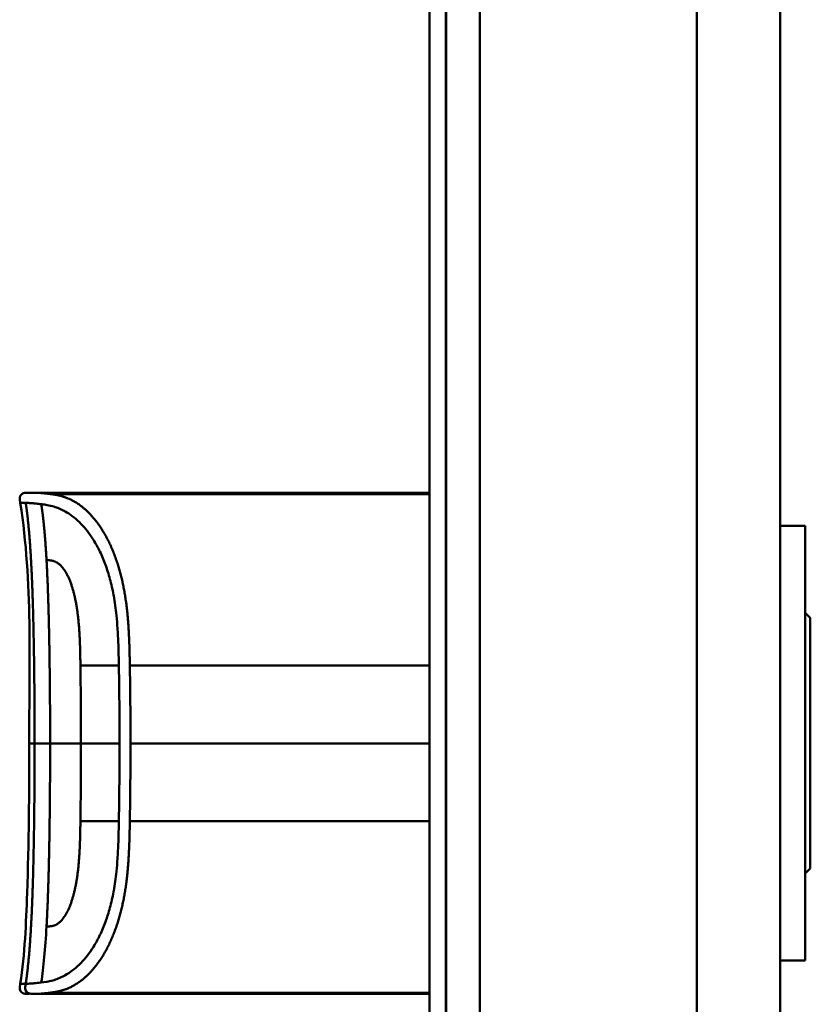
# Model space of a CAD drawing. Header units: millimetres. Extents: x 20 to 833, y 20 to 574.
# Tile 11 of 17: x 395 to 442, y 395 to 454. Entities that reach past the tile are written whole.
import ezdxf

# ---------------------------------------------------------------- set-up
doc = ezdxf.new("R2010")
doc.units = ezdxf.units.MM
doc.header["$LTSCALE"] = 2
doc.layers.add('Sichtbare Kanten(DIN)', color=7, linetype='Continuous', lineweight=50)
doc.layers.add('Sichtbare tangentiale Kanten(DIN)', color=7, linetype='Continuous', lineweight=50)

msp = doc.modelspace()

# ---------------------------------------------------------------- linework, layer by layer
at = {"layer": 'Sichtbare Kanten(DIN)'}
for p, q in [((419.535, 293.786), (419.535, 485.217)), ((420.505, 485.217), (420.505, 293.786)), ((420.535, 485.217), (420.535, 293.786)), ((440.535, 294.786), (440.535, 484.217)), ((407.045, 425.989), (395.867, 425.989)), ((407.045, 425.989), (419.535, 425.989)), ((408.218, 425.985), (408.537, 425.985)), ((408.537, 425.981), (408.537, 425.985)), ((408.625, 425.968), (408.625, 425.959)), ((408.799, 425.976), (408.799, 425.973)), ((409.997, 425.956), (409.032, 425.956)), ((409.092, 425.977), (409.717, 425.977)), ((409.092, 425.974), (409.092, 425.977)), ((409.717, 425.985), (409.997, 425.985)), ((409.717, 425.977), (409.717, 425.985)), ((409.717, 425.974), (409.717, 425.977)), ((409.717, 425.961), (409.717, 425.974)), ((409.717, 425.956), (409.717, 425.961)), ((409.997, 425.985), (409.997, 425.956)), ((410.516, 425.985), (412.003, 425.985)), ((410.516, 425.983), (410.516, 425.985)), ((411.726, 425.983), (410.516, 425.983)), ((410.531, 425.961), (411.726, 425.961)), ((410.531, 425.956), (410.531, 425.961)), ((412.003, 425.956), (410.531, 425.956)), ((410.663, 425.976), (411.726, 425.976)), ((410.663, 425.972), (410.663, 425.976)), ((411.726, 425.972), (410.663, 425.972)), ((411.726, 425.983), (411.726, 425.976)), ((411.726, 425.972), (411.726, 425.976)), ((411.726, 425.972), (411.726, 425.961)), ((411.726, 425.956), (411.726, 425.961)), ((412.003, 425.985), (412.003, 425.956)), ((412.645, 425.958), (412.645, 425.964)), ((412.793, 425.975), (412.793, 425.98)), ((412.879, 425.974), (412.879, 425.978)), ((413.332, 425.976), (413.332, 425.972)), ((413.549, 425.962), (413.562, 425.962)), ((413.549, 425.956), (413.549, 425.962)), ((413.621, 425.97), (413.608, 425.97)), ((413.736, 425.967), (413.736, 425.974)), ((413.741, 425.958), (413.741, 425.966)), ((413.866, 425.96), (413.866, 425.972)), ((414.515, 425.958), (414.515, 425.964)), ((414.663, 425.975), (414.663, 425.98)), ((414.75, 425.974), (414.75, 425.978)), ((415.203, 425.976), (415.203, 425.972)), ((415.42, 425.962), (415.432, 425.962)), ((415.42, 425.956), (415.42, 425.962)), ((415.491, 425.97), (415.479, 425.97)), ((415.607, 425.967), (415.607, 425.974)), ((415.612, 425.958), (415.612, 425.966)), ((415.736, 425.96), (415.736, 425.972)), ((416.577, 425.956), (416.3, 425.956)), ((416.577, 425.977), (416.577, 425.956)), ((417.722, 425.956), (417.722, 425.977)), ((417.999, 425.956), (417.722, 425.956)), ((418.403, 425.985), (419.535, 425.985)), ((418.403, 425.983), (418.403, 425.985)), ((419.535, 425.983), (418.403, 425.983)), ((418.418, 425.961), (419.535, 425.961)), ((418.418, 425.956), (418.418, 425.961)), ((419.535, 425.956), (418.418, 425.956)), ((418.55, 425.976), (419.535, 425.976)), ((418.55, 425.972), (418.55, 425.976)), ((419.535, 425.972), (418.55, 425.972)), ((442.035, 424.001), (440.535, 424.001)), ((442.035, 398.001), (442.035, 424.001)), ((442.335, 418.501), (442.035, 418.801)), ((442.335, 403.501), (442.335, 418.501)), ((442.335, 403.501), (442.035, 403.201)), ((442.035, 398.001), (440.535, 398.001)), ((419.535, 396.066), (396.818, 396.066)), ((396.818, 395.989), (396.818, 396.066)), ((408.419, 396.011), (408.421, 396.045)), ((409.261, 396.011), (408.419, 396.011)), ((408.421, 396.045), (409.263, 396.045)), ((409.263, 396.045), (409.261, 396.011)), ((409.261, 396.011), (409.261, 396.045)), ((409.471, 396.005), (409.473, 396.05)), ((411.044, 396.011), (409.471, 396.005)), ((409.473, 396.05), (411.045, 396.045)), ((411.044, 396.011), (411.044, 396.045)), ((411.045, 396.045), (411.044, 396.011)), ((412.108, 396.011), (412.11, 396.044)), ((412.386, 396.011), (412.108, 396.011)), ((412.11, 396.044), (412.388, 396.044)), ((412.386, 396.011), (412.386, 396.044)), ((412.387, 396.026), (412.386, 396.011)), ((412.388, 396.044), (412.387, 396.03)), ((412.387, 396.03), (412.387, 396.044)), ((412.387, 396.026), (412.387, 396.044)), ((412.387, 396.03), (413.535, 396.03)), ((413.535, 396.026), (412.387, 396.026)), ((413.534, 396.011), (413.535, 396.026)), ((413.812, 396.011), (413.534, 396.011)), ((413.535, 396.03), (413.536, 396.044)), ((413.535, 396.026), (413.535, 396.03)), ((413.536, 396.044), (413.814, 396.044)), ((413.812, 396.011), (413.812, 396.044)), ((413.814, 396.044), (413.812, 396.011)), ((414.397, 396.011), (414.398, 396.044)), ((415.888, 396.011), (414.397, 396.011)), ((414.398, 396.044), (415.875, 396.044)), ((414.675, 396.03), (414.675, 396.044)), ((414.675, 396.026), (414.675, 396.044)), ((414.675, 396.015), (414.675, 396.044)), ((414.676, 396.04), (414.675, 396.03)), ((414.675, 396.03), (415.742, 396.03)), ((415.742, 396.026), (414.675, 396.026)), ((414.675, 396.026), (414.675, 396.015)), ((414.675, 396.015), (415.889, 396.015)), ((414.676, 396.04), (414.676, 396.044)), ((415.875, 396.04), (414.676, 396.04)), ((415.742, 396.03), (415.742, 396.026)), ((415.742, 396.026), (415.742, 396.03)), ((415.875, 396.04), (415.875, 396.044)), ((415.875, 396.044), (415.875, 396.04)), ((415.888, 396.011), (415.888, 396.015)), ((415.889, 396.015), (415.888, 396.011)), ((416.295, 396.025), (416.296, 396.044)), ((416.296, 396.044), (416.574, 396.044)), ((416.574, 396.044), (416.573, 396.025)), ((416.573, 396.025), (416.573, 396.044)), ((417.143, 396.015), (417.15, 396.015)), ((417.721, 396.025), (417.722, 396.044)), ((417.722, 396.044), (418, 396.044)), ((418, 396.044), (417.999, 396.025)), ((418.693, 396.036), (418.693, 396.043)), ((418.811, 396.032), (418.824, 396.032)), ((418.883, 396.04), (418.871, 396.04)), ((419.095, 396.026), (419.095, 396.03)), ((419.241, 396.025), (419.241, 396.03)), ((395.866, 395.989), (395.867, 395.989)), ((396.818, 395.989), (395.873, 395.989)), ((407.045, 395.989), (396.818, 395.989)), ((407.045, 395.989), (419.535, 395.989))]:
    msp.add_line(p, q, dxfattribs=at)
for centre, major_axis, ratio, start_param, end_param in [((413.424, 425.967), (0.322, 0), 0.013262, 0.786802, 0.914041), ((412.032, 425.958), (-1.913, -0.011), 0.006639, 3.429951, 3.612913), ((415.294, 425.967), (0.322, 0), 0.013262, 0.786802, 0.914041), ((413.902, 425.958), (-1.913, -0.011), 0.006639, 3.429951, 3.612913), ((419.746, 396.069), (-3.451, -0.044), 0.011103, 6.282408, 7.000747), ((431.762, 396.284), (-15.189, -0.259), 0.004801, 6.282857, 6.55779), ((414.555, 396.069), (-3.445, 0.044), 0.011135, 2.422769, 3.141233), ((419.475, 396.031), (0.782, -0.005), 0.010226, 2.454807, 2.912638), ((418.829, 396.033), (0.106, -0.001), 0.007954, 4.233479, 4.541557), ((421.358, 396.024), (2.616, -0.013), 0.003817, 2.751869, 2.81101), ((418.4, 396.028), (1.242, -0.007), 0.008545, 5.745492, 5.865568)]:
    msp.add_ellipse(centre, major_axis=major_axis, ratio=ratio, start_param=start_param, end_param=end_param, dxfattribs=at)
for points, degree, knots in [([(395.023, 425.378), (395.008, 425.476), (394.99, 425.574), (395, 425.701), (395.005, 425.73), (395.018, 425.777), (395.026, 425.795), (395.044, 425.83), (395.054, 425.847), (395.08, 425.878), (395.094, 425.891), (395.141, 425.928), (395.178, 425.946), (395.254, 425.97), (395.293, 425.977), (395.371, 425.986), (395.411, 425.988), (395.455, 425.989), (395.46, 425.989), (395.469, 425.989), (395.474, 425.989), (395.482, 425.989), (395.486, 425.989), (395.492, 425.989), (395.495, 425.989), (395.504, 425.989), (395.506, 425.989), (395.516, 425.989), (395.515, 425.989), (395.521, 425.989), (395.524, 425.989), (395.533, 425.989), (395.535, 425.989), (395.541, 425.989), (395.541, 425.989), (395.544, 425.989), (395.544, 425.989), (395.545, 425.989), (395.545, 425.989), (395.545, 425.989), (395.545, 425.989), (395.545, 425.989), (395.545, 425.989), (395.545, 425.989), (395.545, 425.989), (395.545, 425.989)], 3, [0, 0, 0, 0, 0.0294981, 0.0294981, 0.0381621, 0.0381621, 0.0440716, 0.0440716, 0.049991, 0.049991, 0.0559127, 0.0559127, 0.0678955, 0.0678955, 0.0797352, 0.0797352, 0.0915284, 0.0915284, 0.0930023, 0.0930023, 0.0944843, 0.0944843, 0.0959807, 0.0959807, 0.0974675, 0.0974675, 0.1034704, 0.1034704, 0.1270522, 0.1270522, 0.1879354, 0.1879354, 0.2107677, 0.2107677, 0.21505, 0.21505, 0.215418, 0.215418, 0.2156027, 0.2156027, 0.2156258, 0.2156258, 0.215649, 0.215649, 0.2156607, 0.2156607, 0.2156607, 0.2156607]), ([(395.525, 425.989), (395.525, 425.989), (395.527, 425.989), (395.532, 425.989), (395.535, 425.989), (395.54, 425.989), (395.541, 425.989), (395.544, 425.989), (395.545, 425.989), (395.547, 425.989), (395.547, 425.989), (395.548, 425.989), (395.548, 425.989), (395.548, 425.989), (395.548, 425.989), (395.548, 425.989)], 3, [0.0356404, 0.0356404, 0.0356404, 0.0356404, 0.0963736, 0.0963736, 0.1923322, 0.1923322, 0.2283167, 0.2283167, 0.2553051, 0.2553051, 0.2603655, 0.2603655, 0.2613146, 0.2613146, 0.2613489, 0.2613489, 0.2613489, 0.2613489]), ([(395.54, 425.989), (395.54, 425.989), (395.54, 425.989), (395.542, 425.989), (395.544, 425.989), (395.546, 425.989), (395.547, 425.989), (395.548, 425.989)], 5, [0.7314112, 0.7314112, 0.7314112, 0.7314112, 0.7314112, 0.7314112, 0.7759948, 0.8859861, 0.9913683, 0.9913683, 0.9913683, 0.9913683, 0.9913683, 0.9913683]), ([(395.545, 425.989), (395.593, 425.989), (395.553, 425.989), (395.73, 425.989), (395.759, 425.989), (395.798, 425.989), (395.806, 425.989), (395.832, 425.989), (395.834, 425.989), (395.841, 425.989), (395.842, 425.989), (395.843, 425.989), (395.844, 425.989), (395.844, 425.989), (395.845, 425.989), (395.845, 425.989), (395.845, 425.989), (395.845, 425.989)], 3, [0, 0, 0, 0, 0.4074533, 0.4074533, 0.5323051, 0.5323051, 0.5636649, 0.5636649, 0.5676307, 0.5676307, 0.5681302, 0.5681302, 0.568254, 0.568254, 0.5683156, 0.5683156, 0.568354, 0.568354, 0.568354, 0.568354]), ([(395.732, 425.989), (395.735, 425.989), (395.746, 425.989), (395.763, 425.989), (395.787, 425.989), (395.814, 425.989), (395.837, 425.989), (395.854, 425.989), (395.864, 425.989), (395.867, 425.989)], 5, [5.266462, 5.266462, 5.266462, 5.266462, 5.266462, 5.266462, 5.666285, 6.463001, 7.259718, 8.056434, 8.413102, 8.413102, 8.413102, 8.413102, 8.413102, 8.413102]), ([(395.867, 425.989), (395.867, 425.989), (395.865, 425.989), (395.861, 425.989), (395.857, 425.989), (395.852, 425.989), (395.848, 425.989), (395.845, 425.989)], 5, [0, 0, 0, 0, 0, 0, 0.00005315, 0.00605576, 0.01942288, 0.01942288, 0.01942288, 0.01942288, 0.01942288, 0.01942288]), ([(408.799, 425.976), (408.703, 425.978), (408.606, 425.98), (408.412, 425.983), (408.315, 425.984), (408.218, 425.985)], 3, [-0.1052572, -0.1052572, -0.1052572, -0.1052572, -0.0526291, -0.0526291, -0.000001, -0.000001, -0.000001, -0.000001]), ([(409.032, 425.956), (408.957, 425.956), (408.881, 425.956), (408.809, 425.957), (408.736, 425.957), (408.665, 425.958), (408.603, 425.959), (408.549, 425.96), (408.502, 425.961), (408.465, 425.962), (408.423, 425.963), (408.396, 425.964), (408.381, 425.966), (408.373, 425.966), (408.369, 425.967), (408.369, 425.968), (408.368, 425.969), (408.371, 425.97), (408.398, 425.971), (408.42, 425.972), (408.455, 425.973), (408.503, 425.974), (408.54, 425.975), (408.584, 425.975), (408.632, 425.976), (408.684, 425.976), (408.74, 425.976), (408.799, 425.976)], 3, [0, 0, 0, 0, 0.0225711, 0.0225711, 0.0225711, 0.0454923, 0.0454923, 0.0454923, 0.0656128, 0.0656128, 0.0656128, 0.088775, 0.088775, 0.088775, 0.1028625, 0.1028625, 0.1028625, 0.1164275, 0.1164275, 0.1164275, 0.1276054, 0.1276054, 0.1276054, 0.1362092, 0.1362092, 0.1362092, 0.1454311, 0.1454311, 0.1454311, 0.1454311]), ([(408.537, 425.985), (408.63, 425.984), (408.722, 425.983), (408.907, 425.98), (409, 425.979), (409.092, 425.977)], 3, [-0.1005752, -0.1005752, -0.1005752, -0.1005752, -0.0502881, -0.0502881, -0.000001, -0.000001, -0.000001, -0.000001]), ([(412.658, 425.976), (412.63, 425.976), (412.607, 425.977), (412.568, 425.977), (412.554, 425.978), (412.523, 425.979), (412.516, 425.98), (412.531, 425.981), (412.55, 425.982), (412.617, 425.983), (412.665, 425.983), (412.774, 425.984), (412.848, 425.985), (413.059, 425.985), (413.166, 425.985), (413.331, 425.985), (413.482, 425.985), (413.839, 425.985), (413.923, 425.984), (414.019, 425.984)], 3, [0, 0, 0, 0, 0.0114915, 0.0114915, 0.0227532, 0.0227532, 0.0450369, 0.0450369, 0.0645561, 0.0645561, 0.0860668, 0.0860668, 0.1052548, 0.1052548, 0.1231602, 0.1231602, 0.1329564, 0.1329564, 0.1429347, 0.1429347, 0.1429347, 0.1429347]), ([(412.645, 425.964), (412.791, 425.963), (412.928, 425.962), (413.158, 425.961), (413.236, 425.961), (413.391, 425.961), (413.478, 425.961), (413.549, 425.962)], 3, [0, 0, 0, 0, 0.04647205, 0.04647205, 0.06998895, 0.06998895, 0.09284234, 0.09284234, 0.09284234, 0.09284234]), ([(413.608, 425.97), (413.477, 425.972), (413.278, 425.972), (413.03, 425.973), (412.945, 425.973), (412.792, 425.974), (412.718, 425.975), (412.658, 425.976)], 3, [0, 0, 0, 0, 0.04648501, 0.04648501, 0.06986245, 0.06986245, 0.09248547, 0.09248547, 0.09248547, 0.09248547]), ([(413.334, 425.983), (413.272, 425.983), (413.208, 425.983), (413.146, 425.983), (413.072, 425.983), (413.022, 425.983), (412.988, 425.983), (412.941, 425.983), (412.902, 425.982), (412.869, 425.982), (412.846, 425.982), (412.827, 425.982), (412.814, 425.981), (412.801, 425.981), (412.794, 425.981), (412.793, 425.98)], 3, [0, 0, 0, 0, 0.0188348, 0.0188348, 0.0188348, 0.0412232, 0.0412232, 0.0412232, 0.0734599, 0.0734599, 0.0734599, 0.0962138, 0.0962138, 0.0962138, 0.1202703, 0.1202703, 0.1202703, 0.1202703]), ([(412.793, 425.98), (412.793, 425.98), (412.797, 425.979), (412.81, 425.979), (412.823, 425.979), (412.844, 425.978), (412.879, 425.978)], 3, [0, 0, 0, 0, 0.01167029, 0.01167029, 0.01167029, 0.02361101, 0.02361101, 0.02361101, 0.02361101]), ([(412.879, 425.978), (412.917, 425.977), (412.967, 425.977), (413.021, 425.977), (413.075, 425.977), (413.128, 425.976), (413.192, 425.976)], 3, [0, 0, 0, 0, 0.01715883, 0.01715883, 0.01715883, 0.03436624, 0.03436624, 0.03436624, 0.03436624]), ([(414.001, 425.966), (413.993, 425.964), (413.973, 425.963), (413.9, 425.96), (413.854, 425.959), (413.75, 425.958), (413.675, 425.957), (413.527, 425.956), (413.438, 425.956), (413.253, 425.955), (413.16, 425.955), (413.068, 425.956)], 3, [0, 0, 0, 0, 0.0226843, 0.0226843, 0.0471214, 0.0471214, 0.0950996, 0.0950996, 0.1652353, 0.1652353, 0.2353795, 0.2353795, 0.2353795, 0.2353795]), ([(413.192, 425.976), (413.215, 425.976), (413.239, 425.976), (413.262, 425.976), (413.264, 425.976), (413.275, 425.976), (413.286, 425.976), (413.302, 425.976), (413.321, 425.976), (413.332, 425.976)], 3, [0, 0, 0, 0, 0.007243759, 0.007243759, 0.007243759, 0.007783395, 0.007783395, 0.007783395, 0.008527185, 0.008527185, 0.008527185, 0.008527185]), ([(413.332, 425.976), (413.419, 425.976), (413.479, 425.975), (413.547, 425.975), (413.615, 425.975), (413.679, 425.974), (413.736, 425.974)], 3, [0, 0, 0, 0, 0.02152225, 0.02152225, 0.02152225, 0.04305819, 0.04305819, 0.04305819, 0.04305819]), ([(413.562, 425.962), (413.59, 425.962), (413.616, 425.962), (413.64, 425.963), (413.663, 425.963), (413.682, 425.963), (413.698, 425.964), (413.705, 425.964), (413.714, 425.964), (413.721, 425.965), (413.727, 425.965), (413.733, 425.965), (413.736, 425.966), (413.743, 425.966), (413.743, 425.967), (413.736, 425.967), (413.73, 425.968), (413.72, 425.968), (413.706, 425.969), (413.692, 425.969), (413.674, 425.97), (413.651, 425.97)], 3, [0, 0, 0, 0, 0.00910864, 0.00910864, 0.00910864, 0.01796935, 0.01796935, 0.01796935, 0.02226226, 0.02226226, 0.02226226, 0.02577904, 0.02577904, 0.02577904, 0.03210922, 0.03210922, 0.03210922, 0.0373818, 0.0373818, 0.0373818, 0.04265759, 0.04265759, 0.04265759, 0.04265759]), ([(413.866, 425.972), (413.894, 425.972), (413.918, 425.972), (413.939, 425.971), (413.958, 425.971), (413.972, 425.97), (413.983, 425.97), (413.994, 425.969), (414, 425.968), (414.003, 425.968), (414.004, 425.968), (414.004, 425.967), (414.004, 425.967), (414.005, 425.967), (414.004, 425.966), (414.001, 425.966)], 3, [0, 0, 0, 0, 0.01175175, 0.01175175, 0.01175175, 0.02263408, 0.02263408, 0.02263408, 0.03418299, 0.03418299, 0.03418299, 0.0383665, 0.0383665, 0.0383665, 0.0427469, 0.0427469, 0.0427469, 0.0427469]), ([(414.529, 425.976), (414.501, 425.976), (414.477, 425.977), (414.439, 425.977), (414.424, 425.978), (414.393, 425.979), (414.387, 425.98), (414.402, 425.981), (414.421, 425.982), (414.487, 425.983), (414.536, 425.983), (414.644, 425.984), (414.719, 425.985), (414.929, 425.985), (415.036, 425.985), (415.202, 425.985), (415.352, 425.985), (415.71, 425.985), (415.794, 425.984), (415.889, 425.984)], 3, [0, 0, 0, 0, 0.0114915, 0.0114915, 0.0227532, 0.0227532, 0.0450369, 0.0450369, 0.0645561, 0.0645561, 0.0860667, 0.0860667, 0.1052546, 0.1052546, 0.12316, 0.12316, 0.1329562, 0.1329562, 0.1429345, 0.1429345, 0.1429345, 0.1429345]), ([(414.515, 425.964), (414.662, 425.963), (414.798, 425.962), (415.029, 425.961), (415.107, 425.961), (415.262, 425.961), (415.348, 425.961), (415.42, 425.962)], 3, [0, 0, 0, 0, 0.04647205, 0.04647205, 0.06998895, 0.06998895, 0.09284234, 0.09284234, 0.09284234, 0.09284234]), ([(415.479, 425.97), (415.347, 425.972), (415.149, 425.972), (414.9, 425.973), (414.816, 425.973), (414.662, 425.974), (414.588, 425.975), (414.529, 425.976)], 3, [0, 0, 0, 0, 0.04648501, 0.04648501, 0.06986246, 0.06986246, 0.09248548, 0.09248548, 0.09248548, 0.09248548]), ([(415.205, 425.983), (415.142, 425.983), (415.078, 425.983), (415.016, 425.983), (414.942, 425.983), (414.892, 425.983), (414.859, 425.983), (414.811, 425.983), (414.772, 425.982), (414.739, 425.982), (414.716, 425.982), (414.698, 425.982), (414.685, 425.981), (414.671, 425.981), (414.664, 425.981), (414.663, 425.98)], 3, [0, 0, 0, 0, 0.0188348, 0.0188348, 0.0188348, 0.0412232, 0.0412232, 0.0412232, 0.0734599, 0.0734599, 0.0734599, 0.0962138, 0.0962138, 0.0962138, 0.1202703, 0.1202703, 0.1202703, 0.1202703]), ([(414.663, 425.98), (414.663, 425.98), (414.667, 425.979), (414.68, 425.979), (414.694, 425.979), (414.714, 425.978), (414.75, 425.978)], 3, [0, 0, 0, 0, 0.01167029, 0.01167029, 0.01167029, 0.02361101, 0.02361101, 0.02361101, 0.02361101]), ([(414.75, 425.978), (414.787, 425.977), (414.837, 425.977), (414.891, 425.977), (414.946, 425.977), (414.998, 425.976), (415.062, 425.976)], 3, [0, 0, 0, 0, 0.01715883, 0.01715883, 0.01715883, 0.03436624, 0.03436624, 0.03436624, 0.03436624]), ([(415.871, 425.966), (415.864, 425.964), (415.844, 425.963), (415.771, 425.96), (415.725, 425.959), (415.621, 425.958), (415.545, 425.957), (415.398, 425.956), (415.308, 425.956), (415.123, 425.955), (415.03, 425.955), (414.938, 425.956)], 3, [0, 0, 0, 0, 0.0226843, 0.0226843, 0.0471214, 0.0471214, 0.0950996, 0.0950996, 0.1652353, 0.1652353, 0.2353795, 0.2353795, 0.2353795, 0.2353795]), ([(415.062, 425.976), (415.086, 425.976), (415.109, 425.976), (415.132, 425.976), (415.134, 425.976), (415.145, 425.976), (415.157, 425.976), (415.173, 425.976), (415.191, 425.976), (415.203, 425.976)], 3, [0, 0, 0, 0, 0.007243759, 0.007243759, 0.007243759, 0.007783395, 0.007783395, 0.007783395, 0.008527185, 0.008527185, 0.008527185, 0.008527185]), ([(415.203, 425.976), (415.289, 425.976), (415.35, 425.975), (415.418, 425.975), (415.485, 425.975), (415.549, 425.974), (415.607, 425.974)], 3, [0, 0, 0, 0, 0.02152225, 0.02152225, 0.02152225, 0.04305819, 0.04305819, 0.04305819, 0.04305819]), ([(415.432, 425.962), (415.46, 425.962), (415.487, 425.962), (415.51, 425.963), (415.533, 425.963), (415.552, 425.963), (415.568, 425.964), (415.576, 425.964), (415.584, 425.964), (415.592, 425.965), (415.598, 425.965), (415.603, 425.965), (415.607, 425.966), (415.614, 425.966), (415.613, 425.967), (415.606, 425.967), (415.601, 425.968), (415.591, 425.968), (415.577, 425.969), (415.562, 425.969), (415.544, 425.97), (415.522, 425.97)], 3, [0, 0, 0, 0, 0.00910864, 0.00910864, 0.00910864, 0.01796935, 0.01796935, 0.01796935, 0.02226226, 0.02226226, 0.02226226, 0.02577904, 0.02577904, 0.02577904, 0.03210922, 0.03210922, 0.03210922, 0.0373818, 0.0373818, 0.0373818, 0.04265759, 0.04265759, 0.04265759, 0.04265759]), ([(415.736, 425.972), (415.764, 425.972), (415.789, 425.972), (415.809, 425.971), (415.828, 425.971), (415.843, 425.97), (415.853, 425.97), (415.864, 425.969), (415.87, 425.968), (415.873, 425.968), (415.874, 425.968), (415.875, 425.967), (415.875, 425.967), (415.875, 425.967), (415.874, 425.966), (415.871, 425.966)], 3, [0, 0, 0, 0, 0.01175174, 0.01175174, 0.01175174, 0.02263405, 0.02263405, 0.02263405, 0.03418298, 0.03418298, 0.03418298, 0.0383665, 0.0383665, 0.0383665, 0.0427469, 0.0427469, 0.0427469, 0.0427469]), ([(416.3, 425.956), (416.3, 425.964), (416.3, 425.97), (416.3, 425.977), (416.297, 425.978), (416.36, 425.981), (416.396, 425.982), (416.498, 425.983), (416.558, 425.984), (416.714, 425.985), (416.809, 425.985), (417.049, 425.985), (417.195, 425.985), (417.414, 425.985), (417.52, 425.985), (417.695, 425.984), (417.762, 425.984), (417.874, 425.982), (417.915, 425.982), (417.963, 425.98), (417.977, 425.979), (417.99, 425.978), (417.993, 425.978), (417.997, 425.977), (417.997, 425.977), (417.998, 425.977), (417.998, 425.977), (417.998, 425.977), (417.998, 425.977), (417.999, 425.976), (417.999, 425.976), (417.999, 425.976), (417.999, 425.976), (417.999, 425.976), (417.999, 425.976), (417.999, 425.976), (417.999, 425.976), (417.999, 425.976), (417.999, 425.976), (417.999, 425.976), (417.999, 425.976), (417.999, 425.971), (417.999, 425.965), (417.999, 425.956)], 3, [0, 0, 0, 0, 0.1092334, 0.1092334, 0.1490232, 0.1490232, 0.1726138, 0.1726138, 0.1937378, 0.1937378, 0.2182547, 0.2182547, 0.2526067, 0.2526067, 0.2870093, 0.2870093, 0.3152043, 0.3152043, 0.3443314, 0.3443314, 0.3644971, 0.3644971, 0.3751144, 0.3751144, 0.3803766, 0.3803766, 0.3830492, 0.3830492, 0.38432, 0.38432, 0.3850207, 0.3850207, 0.3856281, 0.3856281, 0.3856453, 0.3856453, 0.3856529, 0.3856529, 0.385659, 0.385659, 0.3856615, 0.3856615, 0.5165283, 0.5165283, 0.5165283, 0.5165283]), ([(417.722, 425.956), (417.722, 425.962), (417.722, 425.967), (417.722, 425.972), (417.722, 425.974), (417.722, 425.975), (417.722, 425.977), (417.722, 425.977), (417.72, 425.977), (417.717, 425.978), (417.711, 425.979), (417.694, 425.98), (417.662, 425.98), (417.639, 425.981), (417.608, 425.981), (417.567, 425.982), (417.527, 425.982), (417.479, 425.983), (417.424, 425.983), (417.361, 425.983), (417.293, 425.983), (417.224, 425.983), (417.207, 425.983), (417.182, 425.983), (417.153, 425.983), (417.09, 425.983), (417.005, 425.983), (416.923, 425.983), (416.864, 425.983), (416.81, 425.983), (416.763, 425.982), (416.72, 425.982), (416.685, 425.981), (416.658, 425.981), (416.629, 425.98), (416.61, 425.98), (416.598, 425.979), (416.583, 425.978), (416.577, 425.977), (416.577, 425.977)], 3, [0, 0, 0, 0, 0.0858896, 0.0858896, 0.0858896, 0.1279276, 0.1279276, 0.1279276, 0.1432993, 0.1432993, 0.1432993, 0.1836295, 0.1836295, 0.1836295, 0.21198, 0.21198, 0.21198, 0.2404515, 0.2404515, 0.2404515, 0.2735893, 0.2735893, 0.2735893, 0.2822713, 0.2822713, 0.2822713, 0.3015509, 0.3015509, 0.3015509, 0.3153228, 0.3153228, 0.3153228, 0.328077, 0.328077, 0.328077, 0.3418436, 0.3418436, 0.3418436, 0.3581502, 0.3581502, 0.3581502, 0.3581502]), ([(416.978, 425.989), (416.978, 425.989), (416.978, 425.989), (416.978, 425.989), (416.978, 425.989), (416.979, 425.989), (416.979, 425.989), (416.981, 425.989), (416.981, 425.989), (416.986, 425.989), (416.989, 425.989), (416.999, 425.989), (417.006, 425.989), (417.026, 425.989), (417.039, 425.989), (417.879, 425.989), (418.707, 425.989), (419.535, 425.989)], 3, [0, 0, 0, 0, 0.000016, 0.000016, 0.0000801, 0.0000801, 0.0002083, 0.0002083, 0.0004646, 0.0004646, 0.0014899, 0.0014899, 0.0035405, 0.0035405, 0.0073855, 0.0073855, 0.2557318, 0.2557318, 0.2557318, 0.2557318]), ([(395.023, 396.599), (395.302, 398.392), (395.369, 400.213), (395.537, 405.012), (395.558, 408.001), (395.558, 410.989)], 3, [0, 0, 0, 0, 0.544198, 0.544198, 1.440627, 1.440627, 1.440627, 1.440627]), ([(395.539, 395.989), (395.539, 395.989), (395.539, 395.989), (395.539, 395.989), (395.539, 395.989), (395.539, 395.989), (395.539, 395.989), (395.539, 395.989), (395.538, 395.989), (395.538, 395.989), (395.537, 395.989), (395.531, 395.989), (395.526, 395.989), (395.51, 395.989), (395.5, 395.989), (395.404, 395.989), (395.317, 395.992), (395.194, 396.025), (395.154, 396.043), (395.102, 396.08), (395.086, 396.094), (395.058, 396.126), (395.046, 396.143), (395.016, 396.2), (395.005, 396.242), (394.987, 396.389), (395.007, 396.495), (395.023, 396.599)], 3, [0, 0, 0, 0, 0.0000321, 0.0000321, 0.0000444, 0.0000444, 0.0000689, 0.0000689, 0.0001181, 0.0001181, 0.0003147, 0.0003147, 0.0018874, 0.0018874, 0.0050328, 0.0050328, 0.0305554, 0.0305554, 0.0433719, 0.0433719, 0.0497069, 0.0497069, 0.0560404, 0.0560404, 0.068796, 0.068796, 0.1003574, 0.1003574, 0.1003574, 0.1003574]), ([(417.15, 396.015), (417.184, 396.015), (417.219, 396.015), (417.319, 396.015), (417.383, 396.015), (417.494, 396.016), (417.539, 396.017), (417.617, 396.018), (417.647, 396.019), (417.708, 396.021), (417.721, 396.023), (417.721, 396.025)], 3, [-0.09871822, -0.09871822, -0.09871822, -0.09871822, -0.08841169, -0.08841169, -0.06862142, -0.06862142, -0.05132957, -0.05132957, -0.03330955, -0.03330955, 0, 0, 0, 0]), ([(395.866, 395.989), (395.865, 395.989), (395.864, 395.989), (395.861, 395.989), (395.859, 395.989), (395.856, 395.989), (395.855, 395.989), (395.85, 395.989), (395.848, 395.989), (395.842, 395.989), (395.838, 395.989), (395.833, 395.989), (395.832, 395.989), (395.831, 395.989), (395.831, 395.989), (395.831, 395.989)], 3, [0, 0, 0, 0, 0.000404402, 0.000404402, 0.000854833, 0.000854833, 0.001462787, 0.001462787, 0.002449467, 0.002449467, 0.004271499, 0.004271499, 0.005378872, 0.005378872, 0.005675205, 0.005675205, 0.005675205, 0.005675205])]:
    msp.add_open_spline(points, degree=degree, knots=knots, dxfattribs=at)
for points, weights, knots in [([(409.717, 425.974), (409.5, 425.974), (409.282, 425.974), (409.065, 425.974), (409.03, 425.974), (408.997, 425.974), (408.966, 425.974), (408.931, 425.973), (408.899, 425.973), (408.869, 425.973), (408.835, 425.973), (408.805, 425.973), (408.778, 425.973), (408.748, 425.972), (408.722, 425.972), (408.701, 425.972), (408.674, 425.971), (408.654, 425.971), (408.642, 425.97), (408.631, 425.969), (408.625, 425.969), (408.625, 425.968)], [1, 1, 1, 1, 0.99849745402, 0.99849745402, 1, 0.998977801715, 0.998977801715, 1, 0.999210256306, 0.999210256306, 1, 0.999393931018, 0.999393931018, 1, 0.999355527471, 0.999355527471, 1, 0.999661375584, 0.999661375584, 1], [0, 0, 0, 0, 0.0652493, 0.0652493, 0.0652493, 0.0751466, 0.0751466, 0.0751466, 0.0849511, 0.0849511, 0.0849511, 0.0950243, 0.0950243, 0.0950243, 0.1051429, 0.1051429, 0.1051429, 0.1194039, 0.1194039, 0.1194039, 0.1309839, 0.1309839, 0.1309839, 0.1309839]), ([(408.625, 425.968), (408.625, 425.967), (408.635, 425.966), (408.656, 425.965), (408.667, 425.965), (408.681, 425.964), (408.698, 425.964), (408.715, 425.964), (408.735, 425.963), (408.757, 425.963), (408.778, 425.963), (408.802, 425.962), (408.827, 425.962), (408.851, 425.962), (408.877, 425.962), (408.904, 425.962), (408.953, 425.961), (409.006, 425.961), (409.065, 425.961), (409.282, 425.961), (409.5, 425.961), (409.717, 425.961)], [1, 0.99534372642, 0.99534372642, 1, 0.998494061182, 0.998494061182, 1, 0.998460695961, 0.998460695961, 1, 0.998657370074, 0.998657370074, 1, 0.998874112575, 0.998874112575, 1, 0.996743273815, 0.996743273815, 1, 1, 1, 1], [0, 0, 0, 0, 0.0167499, 0.0167499, 0.0167499, 0.0259531, 0.0259531, 0.0259531, 0.0351695, 0.0351695, 0.0351695, 0.0438009, 0.0438009, 0.0438009, 0.0518097, 0.0518097, 0.0518097, 0.065886, 0.065886, 0.065886, 0.1311352, 0.1311352, 0.1311352, 0.1311352]), ([(413.036, 425.956), (412.975, 425.956), (412.917, 425.956), (412.86, 425.957), (412.801, 425.957), (412.744, 425.957), (412.69, 425.958), (412.654, 425.958), (412.619, 425.958), (412.585, 425.959), (412.58, 425.959), (412.576, 425.959), (412.571, 425.959)], [1, 0.999971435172, 0.999971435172, 1, 0.999946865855, 0.999946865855, 1, 0.999474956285, 0.999474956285, 1, 1, 1, 1], [0, 0, 0, 0, 0.01792662, 0.01792662, 0.01792662, 0.0358754, 0.0358754, 0.0358754, 0.04736768, 0.04736768, 0.04736768, 0.04890663, 0.04890663, 0.04890663, 0.04890663]), ([(413.955, 425.982), (413.875, 425.982), (413.799, 425.982), (413.726, 425.983), (413.686, 425.983), (413.646, 425.983), (413.606, 425.983), (413.565, 425.983), (413.523, 425.983), (413.482, 425.983), (413.445, 425.983), (413.408, 425.983), (413.371, 425.983), (413.359, 425.983), (413.346, 425.983), (413.334, 425.983)], [1, 1.00798459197, 1.00798459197, 1, 1.00194930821, 1.00194930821, 1, 1.00189086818, 1.00189086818, 1, 1, 1, 1, 1.00147352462, 1.00147352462, 1], [0, 0, 0, 0, 0.02429045, 0.02429045, 0.02429045, 0.03732361, 0.03732361, 0.03732361, 0.05061544, 0.05061544, 0.05061544, 0.06177209, 0.06177209, 0.06177209, 0.06549098, 0.06549098, 0.06549098, 0.06549098]), ([(414.906, 425.956), (414.846, 425.956), (414.787, 425.956), (414.731, 425.957), (414.671, 425.957), (414.614, 425.957), (414.56, 425.958), (414.525, 425.958), (414.49, 425.958), (414.455, 425.959), (414.451, 425.959), (414.446, 425.959), (414.442, 425.959)], [1, 0.999971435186, 0.999971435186, 1, 0.999946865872, 0.999946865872, 1, 0.999474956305, 0.999474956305, 1, 1, 1, 1], [0, 0, 0, 0, 0.01792662, 0.01792662, 0.01792662, 0.0358754, 0.0358754, 0.0358754, 0.04736768, 0.04736768, 0.04736768, 0.04890663, 0.04890663, 0.04890663, 0.04890663]), ([(415.826, 425.982), (415.746, 425.982), (415.67, 425.982), (415.597, 425.983), (415.556, 425.983), (415.516, 425.983), (415.476, 425.983), (415.435, 425.983), (415.394, 425.983), (415.352, 425.983), (415.316, 425.983), (415.279, 425.983), (415.242, 425.983), (415.229, 425.983), (415.217, 425.983), (415.205, 425.983)], [1, 1.00798459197, 1.00798459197, 1, 1.00194930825, 1.00194930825, 1, 1.00189086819, 1.00189086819, 1, 1, 1, 1, 1.00147352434, 1.00147352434, 1], [0, 0, 0, 0, 0.02429045, 0.02429045, 0.02429045, 0.03732361, 0.03732361, 0.03732361, 0.05061544, 0.05061544, 0.05061544, 0.06177209, 0.06177209, 0.06177209, 0.06549098, 0.06549098, 0.06549098, 0.06549098])]:
    msp.add_rational_spline(points, weights, degree=3, knots=knots, dxfattribs=at)
for points in [[(412.571, 425.959), (412.596, 425.96), (412.62, 425.962), (412.645, 425.964)], [(413.068, 425.956), (413.057, 425.956), (413.047, 425.956), (413.036, 425.956)], [(414.019, 425.984), (413.998, 425.983), (413.977, 425.982), (413.955, 425.982)], [(414.442, 425.959), (414.466, 425.96), (414.491, 425.962), (414.515, 425.964)], [(414.938, 425.956), (414.928, 425.956), (414.917, 425.956), (414.906, 425.956)], [(415.889, 425.984), (415.868, 425.983), (415.847, 425.982), (415.826, 425.982)], [(395.023, 425.378), (395.023, 425.378), (395.023, 425.378), (395.023, 425.378)], [(395.558, 410.989), (395.558, 415.789), (395.761, 420.636), (395.023, 425.378)], [(418.411, 396.014), (418.414, 396.014), (418.475, 396.018), (418.475, 396.018)], [(418.94, 396.011), (418.696, 396.011), (418.454, 396.013), (418.411, 396.014)], [(418.695, 396.028), (418.54, 396.03), (418.423, 396.032), (418.426, 396.035)], [(418.426, 396.035), (418.427, 396.037), (418.432, 396.037), (418.436, 396.037)], [(418.436, 396.037), (418.46, 396.04), (418.567, 396.042), (418.775, 396.044)], [(418.475, 396.018), (418.475, 396.018), (418.662, 396.016), (418.872, 396.015)], [(418.714, 396.038), (418.67, 396.036), (418.696, 396.034), (418.781, 396.032)], [(419.095, 396.026), (418.918, 396.027), (418.797, 396.027), (418.695, 396.028)], [(418.775, 396.044), (418.953, 396.045), (419.125, 396.045), (419.366, 396.044)], [(418.824, 396.032), (418.905, 396.031), (419.025, 396.031), (419.206, 396.03)], [(418.872, 396.015), (419.118, 396.015), (419.321, 396.015), (419.466, 396.016)], [(419.449, 396.04), (419.262, 396.041), (419.097, 396.041), (418.938, 396.04)], [(419.136, 396.011), (419.074, 396.011), (419.01, 396.011), (418.94, 396.011)], [(419.241, 396.025), (419.219, 396.026), (419.097, 396.026), (419.095, 396.026)], [(419.535, 396.012), (419.422, 396.011), (419.29, 396.011), (419.136, 396.011)], [(419.206, 396.03), (419.341, 396.029), (419.447, 396.029), (419.535, 396.028)], [(419.535, 396.024), (419.469, 396.024), (419.373, 396.025), (419.241, 396.025)], [(419.366, 396.044), (419.414, 396.044), (419.473, 396.044), (419.535, 396.044)], [(419.535, 396.04), (419.502, 396.04), (419.472, 396.04), (419.449, 396.04)]]:
    msp.add_open_spline(points, degree=3, dxfattribs=at)
at = {"layer": 'Sichtbare tangentiale Kanten(DIN)'}
for p, q in [((422.535, 484.217), (422.535, 294.786)), ((435.535, 294.786), (435.535, 484.217)), ((419.535, 425.911), (396.818, 425.911)), ((413.192, 425.972), (413.192, 425.976)), ((413.562, 425.956), (413.562, 425.962)), ((415.062, 425.972), (415.062, 425.976)), ((415.432, 425.956), (415.432, 425.962)), ((398.625, 415.647), (398.625, 415.655)), ((400.926, 415.647), (398.625, 415.647)), ((419.535, 415.647), (401.583, 415.647)), ((401.623, 410.989), (419.535, 410.989)), ((400.926, 406.331), (398.625, 406.331)), ((398.625, 406.331), (398.625, 406.323)), ((419.535, 406.331), (401.583, 406.331)), ((395.346, 396.599), (395.346, 396.599)), ((416.573, 396.025), (416.573, 396.044)), ((417.147, 396.011), (417.147, 396.015)), ((417.999, 396.025), (417.999, 396.044)), ((418.695, 396.028), (418.695, 396.035)), ((418.714, 396.038), (418.714, 396.043)), ((418.871, 396.04), (418.871, 396.044)), ((418.883, 396.04), (418.883, 396.044)), ((418.938, 396.04), (418.938, 396.044)), ((418.94, 396.011), (418.94, 396.015)), ((419.136, 396.011), (419.136, 396.015)), ((419.449, 396.04), (419.449, 396.044))]:
    msp.add_line(p, q, dxfattribs=at)
for centre, major_axis, start_param, end_param in [((398.348, 410.429), (0.016, 10.727), 4.764655, 5.220371), ((398.348, 411.548), (0.016, -10.727), 1.062815, 1.518592)]:
    msp.add_ellipse(centre, major_axis=major_axis, ratio=0.028644, start_param=start_param, end_param=end_param, dxfattribs=at)
for points, degree, knots in [([(396.818, 425.911), (396.818, 425.911), (396.811, 425.912), (396.772, 425.917), (396.701, 425.926), (396.604, 425.938), (396.483, 425.95), (396.353, 425.963), (396.233, 425.973), (396.125, 425.981), (396.028, 425.986), (395.958, 425.988), (395.911, 425.989), (395.881, 425.989), (395.867, 425.989)], 5, [0, 0, 0, 0, 0, 0, 0.0000789, 0.0138137, 0.0766896, 0.1395656, 0.2024415, 0.2653174, 0.3281933, 0.3910693, 0.4539452, 0.516768, 0.516768, 0.516768, 0.516768, 0.516768, 0.516768]), ([(401.583, 415.647), (401.583, 415.651), (401.576, 416.089), (401.559, 416.962), (401.513, 418.286), (401.345, 420.06), (400.809, 422.167), (399.988, 423.847), (399.072, 424.955), (398.182, 425.577), (397.567, 425.79), (397.169, 425.865), (396.93, 425.897), (396.818, 425.911)], 5, [0, 0, 0, 0, 0, 0, 0.002102, 0.219803, 0.437505, 0.655206, 0.872907, 1.090608, 1.308309, 1.52601, 1.743633, 1.743633, 1.743633, 1.743633, 1.743633, 1.743633]), ([(395.023, 425.378), (395.023, 425.379), (395.023, 425.379), (395.024, 425.379), (395.024, 425.379), (395.024, 425.379), (395.024, 425.379), (395.026, 425.379), (395.029, 425.379), (395.033, 425.378), (395.038, 425.378), (395.046, 425.378), (395.055, 425.378), (395.065, 425.378), (395.078, 425.378), (395.094, 425.378), (395.1, 425.378), (395.106, 425.378), (395.113, 425.378), (395.125, 425.378), (395.138, 425.378), (395.152, 425.378), (395.176, 425.378), (395.204, 425.378), (395.236, 425.378), (395.268, 425.378), (395.305, 425.379), (395.345, 425.379), (395.346, 425.379), (395.346, 425.379), (395.346, 425.379)], 3, [0.1681613, 0.1681613, 0.1681613, 0.1681613, 0.2202767, 0.2202767, 0.2202767, 0.2309529, 0.2309529, 0.2309529, 0.3302295, 0.3302295, 0.3302295, 0.4395805, 0.4395805, 0.4395805, 0.5485418, 0.5485418, 0.5485418, 0.5906345, 0.5906345, 0.5906345, 0.6580998, 0.6580998, 0.6580998, 0.7689055, 0.7689055, 0.7689055, 0.8770848, 0.8770848, 0.8770848, 0.8799746, 0.8799746, 0.8799746, 0.8799746]), ([(395.346, 425.379), (395.349, 425.379), (395.351, 425.379), (395.353, 425.379), (395.378, 425.379), (395.403, 425.378), (395.431, 425.378), (395.458, 425.377), (395.488, 425.376), (395.519, 425.375), (395.55, 425.373), (395.583, 425.371), (395.617, 425.369), (395.63, 425.368), (395.643, 425.368), (395.657, 425.367), (395.679, 425.365), (395.703, 425.363), (395.727, 425.362), (395.765, 425.359), (395.806, 425.355), (395.848, 425.351), (395.89, 425.347), (395.934, 425.343), (395.981, 425.338), (396.027, 425.333), (396.075, 425.328), (396.125, 425.322), (396.175, 425.316), (396.227, 425.31), (396.281, 425.303)], 3, [0, 0, 0, 0, 0.005938, 0.005938, 0.005938, 0.068767, 0.068767, 0.068767, 0.1314145, 0.1314145, 0.1314145, 0.1940469, 0.1940469, 0.1940469, 0.2177013, 0.2177013, 0.2177013, 0.256742, 0.256742, 0.256742, 0.3195011, 0.3195011, 0.3195011, 0.3822317, 0.3822317, 0.3822317, 0.4449585, 0.4449585, 0.4449585, 0.5075707, 0.5075707, 0.5075707, 0.5075707]), ([(396.281, 425.303), (396.293, 425.302), (396.305, 425.3), (396.317, 425.299), (396.39, 425.289), (396.466, 425.279), (396.544, 425.267), (396.669, 425.247), (396.803, 425.221), (396.951, 425.18), (397.053, 425.152), (397.16, 425.118), (397.268, 425.076), (397.377, 425.034), (397.485, 424.986), (397.598, 424.928), (397.635, 424.909), (397.673, 424.889), (397.713, 424.867), (397.85, 424.789), (397.994, 424.697), (398.135, 424.59), (398.277, 424.484), (398.418, 424.364), (398.563, 424.223), (398.69, 424.1), (398.82, 423.959), (398.946, 423.805), (399.073, 423.652), (399.195, 423.486), (399.315, 423.305), (399.346, 423.259), (399.376, 423.211), (399.407, 423.162), (399.542, 422.947), (399.672, 422.712), (399.793, 422.462), (399.914, 422.212), (400.027, 421.945), (400.129, 421.666), (400.227, 421.396), (400.316, 421.115), (400.396, 420.82), (400.475, 420.525), (400.545, 420.216), (400.607, 419.882), (400.611, 419.858), (400.616, 419.836), (400.619, 419.815), (400.685, 419.451), (400.74, 419.057), (400.784, 418.632), (400.81, 418.373), (400.831, 418.127), (400.848, 417.865), (400.85, 417.834), (400.852, 417.804), (400.854, 417.777), (400.874, 417.449), (400.889, 417.111), (400.9, 416.759), (400.912, 416.406), (400.917, 416.143), (400.926, 415.647)], 3, [0, 0, 0, 0, 0.013527, 0.013527, 0.013527, 0.095792, 0.095792, 0.095792, 0.227559, 0.227559, 0.227559, 0.318199, 0.318199, 0.318199, 0.408838, 0.408838, 0.408838, 0.438587, 0.438587, 0.438587, 0.543091, 0.543091, 0.543091, 0.647595, 0.647595, 0.647595, 0.739004, 0.739004, 0.739004, 0.830413, 0.830413, 0.830413, 0.853725, 0.853725, 0.853725, 0.956085, 0.956085, 0.956085, 1.058446, 1.058446, 1.058446, 1.157356, 1.157356, 1.157356, 1.256266, 1.256266, 1.256266, 1.263312, 1.263312, 1.263312, 1.386941, 1.386941, 1.386941, 1.462444, 1.462444, 1.462444, 1.471505, 1.471505, 1.471505, 1.578132, 1.578132, 1.578132, 1.68476, 1.68476, 1.68476, 1.68476]), ([(398.625, 415.655), (398.617, 416.191), (398.594, 417.553), (398.491, 419.093), (398.109, 420.9), (397.484, 421.77), (397.041, 421.948), (396.734, 421.943), (396.595, 421.955)], 5, [0, 0, 0, 0, 0, 0, 0.2492, 0.4992, 0.7492, 0.9992, 0.9992, 0.9992, 0.9992, 0.9992, 0.9992]), ([(400.966, 410.989), (400.966, 411.184), (400.966, 411.377), (400.966, 411.57), (400.964, 412.535), (400.956, 413.5), (400.944, 414.473), (400.941, 414.668), (400.939, 414.861), (400.936, 415.048), (400.933, 415.234), (400.93, 415.425), (400.926, 415.625), (400.926, 415.633), (400.926, 415.64), (400.926, 415.647)], 3, [0, 0, 0, 0, 0.0579521, 0.0579521, 0.0579521, 0.3477131, 0.3477131, 0.3477131, 0.4058533, 0.4058533, 0.4058533, 0.4636935, 0.4636935, 0.4636935, 0.4658128, 0.4658128, 0.4658128, 0.4658128]), ([(401.623, 410.989), (401.623, 411.183), (401.622, 411.377), (401.622, 411.571), (401.622, 411.765), (401.621, 411.959), (401.62, 412.154), (401.619, 412.348), (401.618, 412.542), (401.617, 412.736), (401.616, 412.93), (401.614, 413.124), (401.613, 413.318), (401.611, 413.512), (401.609, 413.706), (401.607, 413.9), (401.605, 414.094), (401.603, 414.287), (401.6, 414.482), (401.598, 414.676), (401.595, 414.872), (401.592, 415.066), (401.59, 415.26), (401.586, 415.453), (401.583, 415.647)], 3, [0.000019, 0.000019, 0.000019, 0.000019, 0.0581611, 0.0581611, 0.0581611, 0.1162844, 0.1162844, 0.1162844, 0.1744076, 0.1744076, 0.1744076, 0.2325309, 0.2325309, 0.2325309, 0.2906542, 0.2906542, 0.2906542, 0.3487774, 0.3487774, 0.3487774, 0.4069007, 0.4069007, 0.4069007, 0.4650424, 0.4650424, 0.4650424, 0.4650424]), ([(395.881, 410.989), (395.726, 410.989), (395.637, 410.989), (395.592, 410.989), (395.564, 410.989), (395.557, 410.989), (395.557, 410.989)], 3, [0, 0, 0, 0, 0.4403832, 0.4403832, 0.4403832, 0.7212637, 0.7212637, 0.7212637, 0.7212637]), ([(398.656, 410.989), (398.86, 410.989), (399.015, 410.989), (399.211, 410.989), (399.406, 410.989), (399.608, 410.989), (399.811, 410.989), (399.862, 410.989), (399.913, 410.989), (399.963, 410.989), (400.116, 410.989), (400.268, 410.989), (400.415, 410.989), (400.44, 410.989), (400.464, 410.989), (400.489, 410.989), (400.513, 410.989), (400.537, 410.989), (400.561, 410.989), (400.681, 410.989), (400.797, 410.989), (400.904, 410.989), (400.926, 410.989), (400.947, 410.989), (400.966, 410.989)], 3, [0, 0, 0, 0, 0.1300988, 0.1300988, 0.1300988, 0.2601975, 0.2601975, 0.2601975, 0.2927222, 0.2927222, 0.2927222, 0.3902963, 0.3902963, 0.3902963, 0.4065586, 0.4065586, 0.4065586, 0.422821, 0.422821, 0.422821, 0.5041327, 0.5041327, 0.5041327, 0.5203951, 0.5203951, 0.5203951, 0.5203951]), ([(401.583, 406.331), (401.583, 406.331), (401.585, 406.447), (401.589, 406.679), (401.595, 407.027), (401.601, 407.499), (401.608, 408.077), (401.613, 408.661), (401.617, 409.241), (401.62, 409.825), (401.622, 410.29), (401.623, 410.64), (401.623, 410.872), (401.623, 410.989)], 5, [0, 0, 0, 0, 0, 0, 0.00002, 0.0581515, 0.116283, 0.1744144, 0.2325459, 0.2906774, 0.3488089, 0.4069404, 0.465034, 0.465034, 0.465034, 0.465034, 0.465034, 0.465034]), ([(396.281, 396.675), (396.482, 396.7), (396.712, 396.73), (396.966, 396.8), (397.179, 396.859), (397.408, 396.946), (397.654, 397.078), (397.674, 397.089), (397.696, 397.101), (397.717, 397.113), (397.854, 397.191), (397.997, 397.283), (398.138, 397.39), (398.279, 397.496), (398.42, 397.616), (398.565, 397.756), (398.691, 397.879), (398.82, 398.02), (398.947, 398.173), (399.073, 398.327), (399.195, 398.492), (399.315, 398.672), (399.346, 398.72), (399.378, 398.768), (399.409, 398.819), (399.544, 399.034), (399.674, 399.269), (399.795, 399.519), (399.915, 399.769), (400.028, 400.036), (400.13, 400.315), (400.228, 400.584), (400.317, 400.865), (400.396, 401.159), (400.475, 401.453), (400.545, 401.763), (400.607, 402.096), (400.612, 402.12), (400.616, 402.143), (400.62, 402.164), (400.683, 402.518), (400.738, 402.903), (400.781, 403.315), (400.808, 403.581), (400.829, 403.833), (400.847, 404.102), (400.85, 404.138), (400.852, 404.171), (400.854, 404.202), (400.874, 404.53), (400.889, 404.868), (400.901, 405.22), (400.912, 405.571), (400.917, 405.835), (400.926, 406.331)], 3, [0, 0, 0, 0, 0.230762, 0.230762, 0.230762, 0.423227, 0.423227, 0.423227, 0.439515, 0.439515, 0.439515, 0.543734, 0.543734, 0.543734, 0.647952, 0.647952, 0.647952, 0.739173, 0.739173, 0.739173, 0.830393, 0.830393, 0.830393, 0.854195, 0.854195, 0.854195, 0.956483, 0.956483, 0.956483, 1.058772, 1.058772, 1.058772, 1.157514, 1.157514, 1.157514, 1.256255, 1.256255, 1.256255, 1.263482, 1.263482, 1.263482, 1.383867, 1.383867, 1.383867, 1.461303, 1.461303, 1.461303, 1.471606, 1.471606, 1.471606, 1.578168, 1.578168, 1.578168, 1.684731, 1.684731, 1.684731, 1.684731]), ([(398.625, 406.323), (398.617, 405.798), (398.594, 404.417), (398.49, 402.886), (398.111, 401.078), (397.482, 400.207), (397.042, 400.031), (396.784, 400.039), (396.595, 400.023)], 5, [0, 0, 0, 0, 0, 0, 0.2491944, 0.4991944, 0.7491944, 0.9991944, 0.9991944, 0.9991944, 0.9991944, 0.9991944, 0.9991944]), ([(396.818, 396.066), (396.818, 396.066), (396.933, 396.08), (397.178, 396.113), (397.579, 396.19), (398.184, 396.404), (399.073, 397.023), (399.991, 398.135), (400.81, 399.814), (401.346, 401.919), (401.513, 403.694), (401.559, 405.016), (401.576, 405.889), (401.583, 406.327), (401.583, 406.331)], 5, [0, 0, 0, 0, 0, 0, 0.000234, 0.217926, 0.435619, 0.653311, 0.871004, 1.088696, 1.306388, 1.524081, 1.741773, 1.743874, 1.743874, 1.743874, 1.743874, 1.743874, 1.743874]), ([(395.023, 396.599), (395.023, 396.599), (395.023, 396.599), (395.024, 396.599), (395.024, 396.599), (395.024, 396.599), (395.024, 396.599), (395.026, 396.599), (395.029, 396.599), (395.033, 396.599), (395.038, 396.599), (395.045, 396.599), (395.055, 396.599), (395.065, 396.599), (395.078, 396.599), (395.093, 396.599), (395.098, 396.599), (395.103, 396.599), (395.108, 396.599), (395.121, 396.599), (395.135, 396.599), (395.152, 396.599), (395.176, 396.599), (395.203, 396.599), (395.235, 396.599), (395.267, 396.599), (395.304, 396.599), (395.346, 396.599)], 3, [0.1680898, 0.1680898, 0.1680898, 0.1680898, 0.2201433, 0.2201433, 0.2201433, 0.2290985, 0.2290985, 0.2290985, 0.3299892, 0.3299892, 0.3299892, 0.4391613, 0.4391613, 0.4391613, 0.5480388, 0.5480388, 0.5480388, 0.5800984, 0.5800984, 0.5800984, 0.6576871, 0.6576871, 0.6576871, 0.7681813, 0.7681813, 0.7681813, 0.8792555, 0.8792555, 0.8792555, 0.8792555]), ([(395.859, 395.989), (395.596, 395.989), (395.385, 396.038), (395.335, 396.226), (395.307, 396.327), (395.324, 396.457), (395.346, 396.599)], 3, [0, 0, 0, 0, 0.650419, 0.650419, 0.650419, 1, 1, 1, 1]), ([(395.346, 396.599), (395.348, 396.599), (395.35, 396.599), (395.352, 396.599), (395.379, 396.599), (395.41, 396.599), (395.44, 396.6), (395.518, 396.602), (395.616, 396.608), (395.727, 396.616), (395.737, 396.617), (395.747, 396.618), (395.757, 396.619), (395.786, 396.621), (395.816, 396.624), (395.848, 396.626), (395.974, 396.638), (396.118, 396.654), (396.281, 396.675)], 3, [0, 0, 0, 0, 0.0053162, 0.0053162, 0.0053162, 0.0755048, 0.0755048, 0.0755048, 0.2568405, 0.2568405, 0.2568405, 0.2725259, 0.2725259, 0.2725259, 0.3194664, 0.3194664, 0.3194664, 0.5075707, 0.5075707, 0.5075707, 0.5075707]), ([(395.867, 395.989), (395.889, 395.989), (395.917, 395.989), (395.97, 395.99), (395.999, 395.991), (396.061, 395.994), (396.093, 395.996), (396.162, 396), (396.198, 396.002), (396.274, 396.008), (396.314, 396.011), (396.397, 396.019), (396.44, 396.023), (396.532, 396.033), (396.579, 396.038), (396.678, 396.049), (396.729, 396.055), (396.795, 396.063), (396.807, 396.065), (396.818, 396.066)], 3, [0, 0, 0, 0, 0.0622178, 0.0622178, 0.1250937, 0.1250937, 0.1879696, 0.1879696, 0.2508455, 0.2508455, 0.3137214, 0.3137214, 0.3765973, 0.3765973, 0.4394731, 0.4394731, 0.502349, 0.502349, 0.5158954, 0.5158954, 0.5158954, 0.5158954])]:
    msp.add_open_spline(points, degree=degree, knots=knots, dxfattribs=at)
for points, degree in [([(395.881, 410.989), (395.881, 414.464), (395.844, 417.939), (395.769, 421.089), (395.625, 423.589), (395.346, 425.379)], 5), ([(396.595, 421.955), (396.551, 422.738), (396.499, 423.473), (396.438, 424.148), (396.366, 424.758), (396.281, 425.303)], 5), ([(396.595, 421.955), (396.696, 420.161), (396.757, 418.084), (396.792, 415.791), (396.81, 413.39), (396.81, 410.989)], 5), ([(395.881, 410.989), (395.881, 407.514), (395.844, 404.039), (395.769, 400.889), (395.625, 398.388), (395.346, 396.599)], 5), ([(396.81, 410.989), (396.39, 410.989), (396.085, 410.989), (395.881, 410.989)], 3), ([(396.595, 400.023), (396.696, 401.817), (396.757, 403.893), (396.792, 406.186), (396.81, 408.587), (396.81, 410.989)], 5), ([(396.81, 410.989), (397.236, 410.989), (397.852, 410.989), (398.656, 410.989)], 3), ([(396.595, 400.023), (396.521, 398.709), (396.422, 397.58), (396.281, 396.675)], 3)]:
    msp.add_open_spline(points, degree=degree, dxfattribs=at)
msp.add_rational_spline([(400.966, 410.989), (400.966, 410.892), (400.966, 410.796), (400.966, 410.699), (400.966, 410.602), (400.966, 410.506), (400.966, 410.41), (400.964, 409.637), (400.959, 408.864), (400.951, 408.091), (400.949, 407.905), (400.946, 407.713), (400.944, 407.512), (400.941, 407.308), (400.938, 407.115), (400.936, 406.93), (400.933, 406.747), (400.93, 406.555), (400.926, 406.352), (400.926, 406.345), (400.926, 406.338), (400.926, 406.331)], [1, 1, 1, 1, 1.00008958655, 1.00008958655, 1, 1, 1, 1, 1.00223380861, 1.00223380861, 1, 1.00382742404, 1.00382742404, 1, 1.00355055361, 1.00355055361, 1, 1, 1, 1], degree=3, knots=[0, 0, 0, 0, 0.0289474, 0.0289474, 0.0289474, 0.0578949, 0.0578949, 0.0578949, 0.2897354, 0.2897354, 0.2897354, 0.347694, 0.347694, 0.347694, 0.4058538, 0.4058538, 0.4058538, 0.4636922, 0.4636922, 0.4636922, 0.4658129, 0.4658129, 0.4658129, 0.4658129], dxfattribs=at)

doc.saveas('drawing.dxf')
